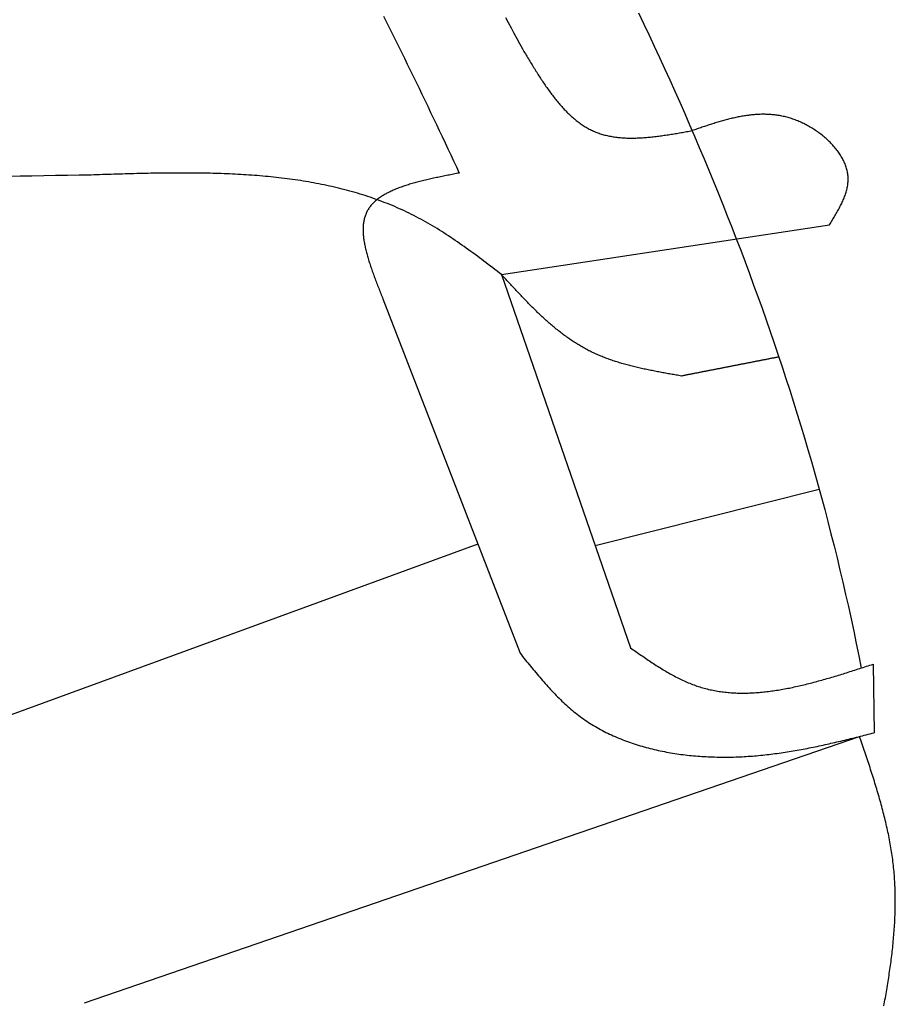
# Model space of a CAD drawing. Extents: x 562 to 7231, y 5467 to 12826.
# Tile 58 of 74: x 5425 to 5926, y 8882 to 9445. Entities that reach past the tile are written whole.
import ezdxf

# ---------------------------------------------------------------- set-up
doc = ezdxf.new("R2010")
doc.units = 0
doc.layers.add('CAR', color=10, linetype='CONTINUOUS')

msp = doc.modelspace()

# ---------------------------------------------------------------- linework, layer by layer
at = {"layer": 'CAR'}
for p, q in [((5700.632, 9299.228), (5888.283, 9327.483)), ((5700.632, 9299.228), (5774.496, 9085.606)), ((5632.838, 9285.278), (5711.299, 9082.462)), ((5754.253, 9144.151), (5882.408, 9176.315)), ((5687.137, 9144.919), (5161.521, 8952.799)), ((5913.283, 9076.263), (5913.84, 9037.01)), ((5462.101, 8882.458), (5905.533, 9034.925))]:
    msp.add_line(p, q, dxfattribs=at)
for points in [[(5633.2, 9446.92, 0), (5634.92, 9443.5, 0), (5636.63, 9440.09, 0), (5638.34, 9436.66, 0), (5640.04, 9433.24, 0), (5641.74, 9429.81, 0), (5643.43, 9426.38, 0), (5645.12, 9422.94, 0), (5646.8, 9419.51, 0), (5648.48, 9416.06, 0), (5650.16, 9412.62, 0), (5651.83, 9409.17, 0), (5653.5, 9405.72, 0), (5655.17, 9402.27, 0), (5656.83, 9398.82, 0), (5658.48, 9395.36, 0), (5660.14, 9391.9, 0), (5661.79, 9388.44, 0), (5663.44, 9384.97, 0), (5665.09, 9381.51, 0), (5666.73, 9378.04, 0), (5668.37, 9374.57, 0), (5670.01, 9371.1, 0), (5671.65, 9367.62, 0), (5673.29, 9364.15, 0), (5674.92, 9360.67, 0), (5676.55, 9357.2, 0)], [(5702.95, 9446.25, 0), (5704.57, 9443.25, 0), (5706.18, 9440.25, 0), (5707.8, 9437.25, 0), (5709.42, 9434.24, 0), (5711.03, 9431.24, 0), (5712.65, 9428.24, 0)], [(5779.12, 9448.76, 0), (5782.14, 9442.42, 0), (5785.14, 9436.07, 0), (5788.11, 9429.7, 0), (5791.07, 9423.33, 0), (5794, 9416.94, 0), (5796.9, 9410.54, 0), (5799.79, 9404.12, 0), (5802.64, 9397.7, 0), (5805.48, 9391.26, 0), (5808.29, 9384.81, 0), (5811.08, 9378.34, 0), (5813.84, 9371.87, 0), (5816.57, 9365.38, 0), (5819.28, 9358.88, 0), (5821.97, 9352.36, 0), (5824.63, 9345.83, 0), (5827.26, 9339.29, 0), (5829.87, 9332.74, 0), (5832.44, 9326.17, 0), (5835, 9319.6, 0), (5837.52, 9313, 0), (5840.02, 9306.4, 0), (5842.49, 9299.78, 0), (5844.93, 9293.15, 0), (5847.34, 9286.51, 0), (5849.72, 9279.85, 0), (5852.08, 9273.18, 0), (5854.4, 9266.5, 0), (5856.7, 9259.81, 0), (5858.96, 9253.1, 0), (5861.2, 9246.38, 0), (5863.4, 9239.64, 0), (5865.57, 9232.9, 0), (5867.72, 9226.13, 0), (5869.83, 9219.36, 0), (5871.91, 9212.57, 0), (5873.96, 9205.77, 0), (5875.97, 9198.96, 0), (5877.95, 9192.13, 0), (5879.9, 9185.29, 0), (5881.82, 9178.44, 0), (5883.7, 9171.57, 0), (5885.56, 9164.7, 0), (5887.37, 9157.8, 0), (5889.15, 9150.9, 0), (5890.9, 9143.98, 0), (5892.62, 9137.04, 0), (5894.29, 9130.1, 0), (5895.94, 9123.14, 0), (5897.54, 9116.16, 0), (5899.12, 9109.18, 0), (5900.65, 9102.17, 0), (5902.15, 9095.16, 0), (5903.61, 9088.13, 0), (5905.04, 9081.09, 0), (5906.43, 9074.04, 0)], [(5712.65, 9428.24, 0), (5713.07, 9427.52, 0), (5713.5, 9426.81, 0), (5713.93, 9426.1, 0), (5714.35, 9425.39, 0), (5714.78, 9424.68, 0), (5715.21, 9423.97, 0), (5715.63, 9423.26, 0), (5716.06, 9422.55, 0), (5716.49, 9421.84, 0), (5716.92, 9421.13, 0), (5717.35, 9420.43, 0), (5717.78, 9419.72, 0), (5718.21, 9419.02, 0), (5718.64, 9418.32, 0), (5719.07, 9417.62, 0), (5719.5, 9416.93, 0), (5719.94, 9416.23, 0), (5720.37, 9415.54, 0), (5720.81, 9414.85, 0), (5721.24, 9414.16, 0), (5721.68, 9413.47, 0), (5722.12, 9412.79, 0), (5722.56, 9412.11, 0), (5723, 9411.43, 0), (5723.45, 9410.76, 0), (5723.89, 9410.09, 0), (5724.34, 9409.42, 0), (5724.78, 9408.75, 0), (5725.23, 9408.09, 0), (5725.68, 9407.44, 0), (5726.13, 9406.78, 0), (5726.59, 9406.13, 0), (5727.04, 9405.49, 0), (5727.5, 9404.85, 0), (5727.96, 9404.21, 0), (5728.42, 9403.58, 0), (5728.88, 9402.95, 0), (5729.35, 9402.33, 0), (5729.82, 9401.71, 0), (5730.29, 9401.09, 0), (5730.76, 9400.48, 0), (5731.23, 9399.88, 0), (5731.71, 9399.28, 0), (5732.19, 9398.69, 0), (5732.67, 9398.1, 0), (5733.16, 9397.52, 0), (5733.64, 9396.95, 0), (5734.13, 9396.38, 0), (5734.62, 9395.81, 0), (5735.12, 9395.26, 0), (5735.62, 9394.71, 0), (5736.12, 9394.16, 0), (5736.62, 9393.62, 0), (5737.13, 9393.09, 0), (5737.63, 9392.57, 0), (5738.15, 9392.05, 0), (5738.66, 9391.54, 0), (5739.18, 9391.04, 0), (5739.7, 9390.54, 0), (5740.23, 9390.05, 0), (5740.76, 9389.57, 0), (5741.29, 9389.1, 0), (5741.82, 9388.64, 0), (5742.36, 9388.18, 0), (5742.91, 9387.73, 0), (5743.45, 9387.29, 0), (5744, 9386.86, 0), (5744.56, 9386.43, 0), (5745.11, 9386.02, 0), (5745.67, 9385.61, 0), (5746.24, 9385.21, 0), (5746.81, 9384.83, 0), (5747.38, 9384.45, 0), (5747.96, 9384.08, 0), (5748.54, 9383.72, 0), (5749.13, 9383.36, 0), (5749.72, 9383.02, 0), (5750.31, 9382.69, 0), (5750.91, 9382.37, 0), (5751.51, 9382.06, 0), (5752.12, 9381.75, 0), (5752.73, 9381.46, 0), (5753.35, 9381.18, 0), (5753.97, 9380.91, 0), (5754.6, 9380.65, 0), (5755.23, 9380.4, 0), (5755.86, 9380.16, 0), (5756.51, 9379.93, 0), (5757.15, 9379.72, 0), (5757.8, 9379.51, 0), (5758.45, 9379.31, 0), (5759.11, 9379.12, 0), (5759.77, 9378.94, 0), (5760.44, 9378.78, 0), (5761.11, 9378.62, 0), (5761.79, 9378.47, 0), (5762.47, 9378.33, 0), (5763.15, 9378.2, 0), (5763.84, 9378.07, 0), (5764.53, 9377.96, 0), (5765.22, 9377.85, 0), (5765.92, 9377.76, 0), (5766.62, 9377.67, 0), (5767.33, 9377.59, 0), (5768.04, 9377.52, 0), (5768.75, 9377.45, 0), (5769.47, 9377.39, 0), (5770.19, 9377.34, 0), (5770.91, 9377.3, 0), (5771.63, 9377.27, 0), (5772.36, 9377.24, 0), (5773.1, 9377.22, 0), (5773.83, 9377.21, 0), (5774.57, 9377.2, 0), (5775.31, 9377.2, 0), (5776.05, 9377.21, 0), (5776.8, 9377.22, 0), (5777.55, 9377.24, 0), (5778.3, 9377.26, 0), (5779.06, 9377.29, 0), (5779.81, 9377.33, 0), (5780.57, 9377.37, 0), (5781.34, 9377.42, 0), (5782.1, 9377.47, 0), (5782.87, 9377.53, 0), (5783.64, 9377.59, 0), (5784.41, 9377.65, 0), (5785.18, 9377.73, 0), (5785.95, 9377.8, 0), (5786.73, 9377.88, 0), (5787.51, 9377.97, 0), (5788.29, 9378.06, 0), (5789.07, 9378.15, 0), (5789.86, 9378.25, 0), (5790.64, 9378.35, 0), (5791.43, 9378.45, 0), (5792.22, 9378.56, 0), (5793.01, 9378.67, 0), (5793.8, 9378.78, 0), (5794.59, 9378.9, 0), (5795.39, 9379.01, 0), (5796.18, 9379.14, 0), (5796.98, 9379.26, 0), (5797.78, 9379.39, 0), (5798.57, 9379.52, 0), (5799.37, 9379.65, 0), (5800.17, 9379.78, 0), (5800.97, 9379.91, 0), (5801.77, 9380.05, 0), (5802.58, 9380.19, 0), (5803.38, 9380.32, 0), (5804.18, 9380.46, 0), (5804.99, 9380.6, 0), (5805.79, 9380.75, 0), (5806.59, 9380.89, 0), (5807.4, 9381.03, 0), (5808.2, 9381.18, 0), (5809.01, 9381.32, 0), (5809.81, 9381.46, 0)], [(5888.28, 9327.48, 0), (5888.68, 9328.14, 0), (5889.08, 9328.79, 0), (5889.47, 9329.44, 0), (5889.87, 9330.09, 0), (5890.26, 9330.74, 0), (5890.65, 9331.39, 0), (5891.04, 9332.05, 0), (5891.42, 9332.7, 0), (5891.8, 9333.35, 0), (5892.18, 9334, 0), (5892.55, 9334.65, 0), (5892.92, 9335.3, 0), (5893.28, 9335.95, 0), (5893.63, 9336.61, 0), (5893.98, 9337.26, 0), (5894.32, 9337.91, 0), (5894.65, 9338.56, 0), (5894.97, 9339.21, 0), (5895.28, 9339.86, 0), (5895.59, 9340.51, 0), (5895.88, 9341.16, 0), (5896.17, 9341.81, 0), (5896.44, 9342.46, 0), (5896.71, 9343.11, 0), (5896.96, 9343.76, 0), (5897.2, 9344.41, 0), (5897.42, 9345.06, 0), (5897.64, 9345.71, 0), (5897.84, 9346.35, 0), (5898.02, 9347, 0), (5898.19, 9347.65, 0), (5898.35, 9348.3, 0), (5898.49, 9348.95, 0), (5898.61, 9349.59, 0), (5898.72, 9350.24, 0), (5898.81, 9350.89, 0), (5898.88, 9351.53, 0), (5898.94, 9352.18, 0), (5898.98, 9352.82, 0), (5898.99, 9353.47, 0), (5898.99, 9354.11, 0), (5898.97, 9354.76, 0), (5898.92, 9355.4, 0), (5898.86, 9356.05, 0), (5898.78, 9356.69, 0), (5898.68, 9357.33, 0), (5898.55, 9357.97, 0), (5898.41, 9358.61, 0), (5898.25, 9359.25, 0), (5898.08, 9359.89, 0), (5897.88, 9360.53, 0), (5897.67, 9361.16, 0), (5897.44, 9361.79, 0), (5897.19, 9362.42, 0), (5896.92, 9363.04, 0), (5896.64, 9363.67, 0), (5896.35, 9364.29, 0), (5896.03, 9364.91, 0), (5895.71, 9365.52, 0), (5895.36, 9366.13, 0), (5895, 9366.74, 0), (5894.63, 9367.35, 0), (5894.25, 9367.95, 0), (5893.84, 9368.54, 0), (5893.43, 9369.14, 0), (5893, 9369.72, 0), (5892.56, 9370.31, 0), (5892.11, 9370.88, 0), (5891.65, 9371.46, 0), (5891.17, 9372.03, 0), (5890.68, 9372.59, 0), (5890.18, 9373.15, 0), (5889.67, 9373.7, 0), (5889.15, 9374.25, 0), (5888.62, 9374.79, 0), (5888.07, 9375.32, 0), (5887.52, 9375.85, 0), (5886.96, 9376.37, 0), (5886.39, 9376.88, 0), (5885.81, 9377.39, 0), (5885.23, 9377.89, 0), (5884.63, 9378.38, 0), (5884.03, 9378.87, 0), (5883.42, 9379.35, 0), (5882.8, 9379.82, 0), (5882.18, 9380.28, 0), (5881.55, 9380.74, 0), (5880.91, 9381.18, 0), (5880.27, 9381.62, 0), (5879.62, 9382.05, 0), (5878.96, 9382.47, 0), (5878.31, 9382.88, 0), (5877.64, 9383.28, 0), (5876.97, 9383.67, 0), (5876.3, 9384.06, 0), (5875.63, 9384.43, 0), (5874.95, 9384.79, 0), (5874.27, 9385.15, 0), (5873.59, 9385.49, 0), (5872.9, 9385.82, 0), (5872.21, 9386.15, 0), (5871.52, 9386.46, 0), (5870.83, 9386.76, 0), (5870.14, 9387.05, 0), (5869.45, 9387.32, 0), (5868.75, 9387.59, 0), (5868.06, 9387.85, 0), (5867.37, 9388.09, 0), (5866.67, 9388.32, 0), (5865.98, 9388.54, 0), (5865.29, 9388.75, 0), (5864.59, 9388.95, 0), (5863.9, 9389.14, 0), (5863.21, 9389.31, 0), (5862.51, 9389.48, 0), (5861.82, 9389.63, 0), (5861.12, 9389.78, 0), (5860.43, 9389.91, 0), (5859.74, 9390.04, 0), (5859.04, 9390.15, 0), (5858.35, 9390.26, 0), (5857.66, 9390.35, 0), (5856.96, 9390.44, 0), (5856.27, 9390.52, 0), (5855.58, 9390.58, 0), (5854.88, 9390.64, 0), (5854.19, 9390.69, 0), (5853.5, 9390.73, 0), (5852.8, 9390.76, 0), (5852.11, 9390.78, 0), (5851.42, 9390.8, 0), (5850.72, 9390.8, 0), (5850.03, 9390.8, 0), (5849.34, 9390.79, 0), (5848.64, 9390.77, 0), (5847.95, 9390.75, 0), (5847.26, 9390.72, 0), (5846.56, 9390.68, 0), (5845.87, 9390.63, 0), (5845.18, 9390.57, 0), (5844.48, 9390.51, 0), (5843.79, 9390.44, 0), (5843.1, 9390.36, 0), (5842.4, 9390.28, 0), (5841.71, 9390.19, 0), (5841.02, 9390.1, 0), (5840.32, 9390, 0), (5839.63, 9389.89, 0), (5838.94, 9389.77, 0), (5838.24, 9389.65, 0), (5837.55, 9389.53, 0), (5836.86, 9389.4, 0), (5836.16, 9389.26, 0), (5835.47, 9389.12, 0), (5834.78, 9388.97, 0), (5834.08, 9388.82, 0), (5833.39, 9388.67, 0), (5832.7, 9388.51, 0), (5832, 9388.34, 0), (5831.31, 9388.17, 0), (5830.62, 9388, 0), (5829.92, 9387.82, 0), (5829.23, 9387.64, 0), (5828.53, 9387.45, 0), (5827.84, 9387.26, 0), (5827.15, 9387.07, 0), (5826.45, 9386.87, 0), (5825.76, 9386.67, 0), (5825.07, 9386.47, 0), (5824.37, 9386.26, 0), (5823.68, 9386.05, 0), (5822.99, 9385.84, 0), (5822.29, 9385.62, 0), (5821.6, 9385.4, 0), (5820.91, 9385.18, 0), (5820.21, 9384.96, 0), (5819.52, 9384.74, 0), (5818.83, 9384.51, 0), (5818.13, 9384.29, 0), (5817.44, 9384.06, 0), (5816.75, 9383.82, 0), (5816.05, 9383.59, 0), (5815.36, 9383.36, 0), (5814.67, 9383.12, 0), (5813.97, 9382.89, 0), (5813.28, 9382.65, 0), (5812.59, 9382.42, 0), (5811.89, 9382.18, 0), (5811.2, 9381.94, 0), (5810.51, 9381.7, 0), (5809.81, 9381.46, 0)], [(5465.88, 9356.07, 0), (5459.12, 9355.96, 0), (5452.36, 9355.84, 0), (5445.6, 9355.73, 0), (5438.84, 9355.61, 0), (5432.08, 9355.49, 0), (5425.33, 9355.38, 0), (5418.57, 9355.26, 0)], [(5700.63, 9299.23, 0), (5699.38, 9300.18, 0), (5698.13, 9301.13, 0), (5696.88, 9302.08, 0), (5695.64, 9303.03, 0), (5694.39, 9303.97, 0), (5693.13, 9304.92, 0), (5691.88, 9305.86, 0), (5690.63, 9306.8, 0), (5689.38, 9307.74, 0), (5688.12, 9308.68, 0), (5686.87, 9309.61, 0), (5685.61, 9310.54, 0), (5684.35, 9311.46, 0), (5683.09, 9312.38, 0), (5681.83, 9313.29, 0), (5680.56, 9314.2, 0), (5679.29, 9315.1, 0), (5678.02, 9316, 0), (5676.75, 9316.89, 0), (5675.48, 9317.78, 0), (5674.2, 9318.66, 0), (5672.92, 9319.53, 0), (5671.64, 9320.39, 0), (5670.35, 9321.24, 0), (5669.06, 9322.09, 0), (5667.77, 9322.93, 0), (5666.48, 9323.75, 0), (5665.18, 9324.57, 0), (5663.87, 9325.38, 0), (5662.57, 9326.18, 0), (5661.26, 9326.97, 0), (5659.94, 9327.75, 0), (5658.62, 9328.51, 0), (5657.3, 9329.27, 0), (5655.97, 9330.01, 0), (5654.64, 9330.74, 0), (5653.3, 9331.46, 0), (5651.95, 9332.17, 0), (5650.61, 9332.86, 0), (5649.26, 9333.54, 0), (5647.9, 9334.21, 0), (5646.54, 9334.87, 0), (5645.17, 9335.51, 0), (5643.8, 9336.14, 0), (5642.42, 9336.76, 0), (5641.04, 9337.37, 0), (5639.66, 9337.97, 0), (5638.27, 9338.56, 0), (5636.88, 9339.13, 0), (5635.48, 9339.69, 0), (5634.08, 9340.25, 0), (5632.67, 9340.79, 0), (5631.26, 9341.32, 0), (5629.85, 9341.84, 0), (5628.43, 9342.34, 0), (5627.01, 9342.84, 0), (5625.58, 9343.33, 0), (5624.15, 9343.81, 0), (5622.71, 9344.27, 0), (5621.28, 9344.73, 0), (5619.83, 9345.17, 0), (5618.39, 9345.61, 0), (5616.94, 9346.03, 0), (5615.48, 9346.45, 0), (5614.02, 9346.86, 0), (5612.56, 9347.25, 0), (5611.1, 9347.64, 0), (5609.63, 9348.02, 0), (5608.16, 9348.38, 0), (5606.68, 9348.74, 0), (5605.2, 9349.09, 0), (5603.72, 9349.43, 0), (5602.23, 9349.76, 0), (5600.74, 9350.09, 0), (5599.25, 9350.4, 0), (5597.75, 9350.7, 0), (5596.25, 9351, 0), (5594.75, 9351.29, 0), (5593.24, 9351.57, 0), (5591.73, 9351.84, 0), (5590.22, 9352.1, 0), (5588.71, 9352.36, 0), (5587.19, 9352.61, 0), (5585.66, 9352.85, 0), (5584.14, 9353.08, 0), (5582.61, 9353.3, 0), (5581.08, 9353.52, 0), (5579.55, 9353.73, 0), (5578.01, 9353.93, 0), (5576.47, 9354.13, 0), (5574.93, 9354.32, 0), (5573.39, 9354.5, 0), (5571.84, 9354.67, 0), (5570.29, 9354.84, 0), (5568.74, 9355, 0), (5567.19, 9355.15, 0), (5565.63, 9355.3, 0), (5564.07, 9355.44, 0), (5562.51, 9355.58, 0), (5560.94, 9355.7, 0), (5559.38, 9355.83, 0), (5557.81, 9355.94, 0), (5556.24, 9356.05, 0), (5554.66, 9356.16, 0), (5553.09, 9356.26, 0), (5551.51, 9356.35, 0), (5549.93, 9356.44, 0), (5548.35, 9356.52, 0), (5546.76, 9356.6, 0), (5545.18, 9356.67, 0), (5543.59, 9356.74, 0), (5542, 9356.8, 0), (5540.41, 9356.86, 0), (5538.82, 9356.92, 0), (5537.22, 9356.96, 0), (5535.62, 9357.01, 0), (5534.03, 9357.05, 0), (5532.43, 9357.08, 0), (5530.82, 9357.11, 0), (5529.22, 9357.14, 0), (5527.62, 9357.16, 0), (5526.01, 9357.18, 0), (5524.4, 9357.2, 0), (5522.79, 9357.21, 0), (5521.18, 9357.22, 0), (5519.57, 9357.22, 0), (5517.96, 9357.22, 0), (5516.34, 9357.22, 0), (5514.73, 9357.21, 0), (5513.11, 9357.2, 0), (5511.49, 9357.19, 0), (5509.87, 9357.18, 0), (5508.25, 9357.16, 0), (5506.63, 9357.14, 0), (5505.01, 9357.12, 0), (5503.39, 9357.09, 0), (5501.76, 9357.07, 0), (5500.14, 9357.04, 0), (5498.51, 9357.01, 0), (5496.88, 9356.97, 0), (5495.26, 9356.94, 0), (5493.63, 9356.9, 0), (5492, 9356.86, 0), (5490.37, 9356.82, 0), (5488.74, 9356.78, 0), (5487.11, 9356.73, 0), (5485.48, 9356.69, 0), (5483.85, 9356.64, 0), (5482.21, 9356.59, 0), (5480.58, 9356.54, 0), (5478.95, 9356.49, 0), (5477.32, 9356.44, 0), (5475.68, 9356.39, 0), (5474.05, 9356.34, 0), (5472.42, 9356.29, 0), (5470.78, 9356.23, 0), (5469.15, 9356.18, 0), (5467.51, 9356.13, 0), (5465.88, 9356.07, 0)], [(5676.55, 9357.2, 0), (5675.73, 9357.04, 0), (5674.9, 9356.88, 0), (5674.08, 9356.71, 0), (5673.25, 9356.55, 0), (5672.43, 9356.39, 0), (5671.61, 9356.23, 0), (5670.78, 9356.07, 0), (5669.96, 9355.91, 0), (5669.14, 9355.74, 0), (5668.32, 9355.58, 0), (5667.51, 9355.41, 0), (5666.69, 9355.25, 0), (5665.88, 9355.08, 0), (5665.07, 9354.91, 0), (5664.26, 9354.74, 0), (5663.46, 9354.57, 0), (5662.65, 9354.4, 0), (5661.85, 9354.23, 0), (5661.06, 9354.05, 0), (5660.26, 9353.88, 0), (5659.47, 9353.7, 0), (5658.68, 9353.52, 0), (5657.9, 9353.33, 0), (5657.12, 9353.15, 0), (5656.34, 9352.96, 0), (5655.57, 9352.77, 0), (5654.81, 9352.58, 0), (5654.04, 9352.39, 0), (5653.29, 9352.19, 0), (5652.53, 9351.99, 0), (5651.78, 9351.79, 0), (5651.04, 9351.59, 0), (5650.3, 9351.38, 0), (5649.57, 9351.17, 0), (5648.84, 9350.96, 0), (5648.12, 9350.74, 0), (5647.41, 9350.53, 0), (5646.7, 9350.3, 0), (5646, 9350.08, 0), (5645.3, 9349.85, 0), (5644.61, 9349.62, 0), (5643.93, 9349.38, 0), (5643.25, 9349.14, 0), (5642.59, 9348.9, 0), (5641.93, 9348.65, 0), (5641.27, 9348.4, 0), (5640.63, 9348.14, 0), (5639.99, 9347.88, 0), (5639.36, 9347.62, 0), (5638.74, 9347.35, 0), (5638.12, 9347.08, 0), (5637.52, 9346.8, 0), (5636.92, 9346.52, 0), (5636.34, 9346.23, 0), (5635.76, 9345.94, 0), (5635.19, 9345.64, 0), (5634.63, 9345.34, 0), (5634.08, 9345.04, 0), (5633.54, 9344.72, 0), (5633.01, 9344.41, 0), (5632.48, 9344.09, 0), (5631.97, 9343.76, 0), (5631.47, 9343.43, 0), (5630.98, 9343.09, 0), (5630.5, 9342.74, 0), (5630.04, 9342.39, 0), (5629.58, 9342.04, 0), (5629.13, 9341.68, 0), (5628.7, 9341.31, 0), (5628.27, 9340.94, 0), (5627.86, 9340.56, 0), (5627.46, 9340.17, 0), (5627.07, 9339.78, 0), (5626.7, 9339.38, 0), (5626.33, 9338.98, 0), (5625.98, 9338.56, 0), (5625.64, 9338.14, 0), (5625.32, 9337.72, 0), (5625.01, 9337.29, 0), (5624.71, 9336.85, 0), (5624.42, 9336.4, 0), (5624.15, 9335.95, 0), (5623.89, 9335.49, 0), (5623.64, 9335.02, 0), (5623.41, 9334.54, 0), (5623.19, 9334.06, 0), (5622.99, 9333.57, 0), (5622.8, 9333.07, 0), (5622.63, 9332.57, 0), (5622.47, 9332.05, 0), (5622.32, 9331.54, 0), (5622.18, 9331.01, 0), (5622.06, 9330.48, 0), (5621.95, 9329.94, 0), (5621.85, 9329.39, 0), (5621.77, 9328.84, 0), (5621.69, 9328.28, 0), (5621.63, 9327.71, 0), (5621.58, 9327.14, 0), (5621.54, 9326.56, 0), (5621.52, 9325.98, 0), (5621.5, 9325.39, 0), (5621.5, 9324.79, 0), (5621.51, 9324.19, 0), (5621.52, 9323.58, 0), (5621.55, 9322.97, 0), (5621.59, 9322.35, 0), (5621.64, 9321.73, 0), (5621.69, 9321.1, 0), (5621.76, 9320.47, 0), (5621.84, 9319.83, 0), (5621.92, 9319.18, 0), (5622.02, 9318.53, 0), (5622.12, 9317.88, 0), (5622.23, 9317.22, 0), (5622.35, 9316.56, 0), (5622.48, 9315.89, 0), (5622.62, 9315.22, 0), (5622.77, 9314.55, 0), (5622.92, 9313.87, 0), (5623.08, 9313.19, 0), (5623.25, 9312.5, 0), (5623.42, 9311.81, 0), (5623.6, 9311.11, 0), (5623.79, 9310.41, 0), (5623.99, 9309.71, 0), (5624.19, 9309.01, 0), (5624.4, 9308.3, 0), (5624.61, 9307.59, 0), (5624.83, 9306.87, 0), (5625.05, 9306.16, 0), (5625.28, 9305.44, 0), (5625.52, 9304.71, 0), (5625.76, 9303.99, 0), (5626.01, 9303.26, 0), (5626.26, 9302.53, 0), (5626.51, 9301.79, 0), (5626.77, 9301.06, 0), (5627.03, 9300.32, 0), (5627.3, 9299.58, 0), (5627.57, 9298.84, 0), (5627.84, 9298.1, 0), (5628.12, 9297.35, 0), (5628.4, 9296.61, 0), (5628.68, 9295.86, 0), (5628.97, 9295.11, 0), (5629.26, 9294.36, 0), (5629.55, 9293.6, 0), (5629.84, 9292.85, 0), (5630.13, 9292.1, 0), (5630.43, 9291.34, 0), (5630.73, 9290.58, 0), (5631.03, 9289.83, 0), (5631.33, 9289.07, 0), (5631.63, 9288.31, 0), (5631.93, 9287.55, 0), (5632.23, 9286.8, 0), (5632.54, 9286.04, 0), (5632.84, 9285.28, 0)], [(5803.72, 9241.09, 0), (5802.95, 9241.23, 0), (5802.18, 9241.36, 0), (5801.41, 9241.49, 0), (5800.63, 9241.63, 0), (5799.86, 9241.76, 0), (5799.09, 9241.89, 0), (5798.32, 9242.03, 0), (5797.55, 9242.16, 0), (5796.77, 9242.3, 0), (5796, 9242.43, 0), (5795.23, 9242.57, 0), (5794.46, 9242.71, 0), (5793.69, 9242.85, 0), (5792.93, 9242.99, 0), (5792.16, 9243.13, 0), (5791.39, 9243.27, 0), (5790.62, 9243.41, 0), (5789.86, 9243.56, 0), (5789.09, 9243.7, 0), (5788.33, 9243.85, 0), (5787.56, 9244, 0), (5786.8, 9244.15, 0), (5786.04, 9244.31, 0), (5785.28, 9244.46, 0), (5784.52, 9244.62, 0), (5783.76, 9244.78, 0), (5783, 9244.94, 0), (5782.24, 9245.1, 0), (5781.49, 9245.26, 0), (5780.73, 9245.43, 0), (5779.98, 9245.6, 0), (5779.23, 9245.77, 0), (5778.48, 9245.95, 0), (5777.73, 9246.12, 0), (5776.98, 9246.3, 0), (5776.24, 9246.49, 0), (5775.49, 9246.67, 0), (5774.75, 9246.86, 0), (5774.01, 9247.05, 0), (5773.27, 9247.25, 0), (5772.53, 9247.44, 0), (5771.79, 9247.65, 0), (5771.06, 9247.85, 0), (5770.33, 9248.06, 0), (5769.6, 9248.27, 0), (5768.87, 9248.48, 0), (5768.14, 9248.7, 0), (5767.42, 9248.92, 0), (5766.69, 9249.15, 0), (5765.97, 9249.38, 0), (5765.25, 9249.61, 0), (5764.54, 9249.85, 0), (5763.82, 9250.09, 0), (5763.11, 9250.34, 0), (5762.4, 9250.59, 0), (5761.69, 9250.85, 0), (5760.99, 9251.11, 0), (5760.29, 9251.37, 0), (5759.59, 9251.64, 0), (5758.89, 9251.91, 0), (5758.19, 9252.19, 0), (5757.5, 9252.47, 0), (5756.81, 9252.76, 0), (5756.12, 9253.05, 0), (5755.44, 9253.35, 0), (5754.76, 9253.65, 0), (5754.08, 9253.96, 0), (5753.4, 9254.27, 0), (5752.73, 9254.59, 0), (5752.06, 9254.92, 0), (5751.39, 9255.25, 0), (5750.73, 9255.58, 0), (5750.06, 9255.93, 0), (5749.41, 9256.27, 0), (5748.75, 9256.62, 0), (5748.1, 9256.98, 0), (5747.45, 9257.35, 0), (5746.8, 9257.71, 0), (5746.16, 9258.09, 0), (5745.52, 9258.47, 0), (5744.88, 9258.85, 0), (5744.24, 9259.24, 0), (5743.61, 9259.63, 0), (5742.98, 9260.03, 0), (5742.35, 9260.44, 0), (5741.72, 9260.84, 0), (5741.1, 9261.26, 0), (5740.48, 9261.68, 0), (5739.86, 9262.1, 0), (5739.25, 9262.52, 0), (5738.63, 9262.96, 0), (5738.02, 9263.39, 0), (5737.41, 9263.83, 0), (5736.81, 9264.28, 0), (5736.2, 9264.73, 0), (5735.6, 9265.18, 0), (5735, 9265.64, 0), (5734.41, 9266.1, 0), (5733.81, 9266.56, 0), (5733.22, 9267.03, 0), (5732.63, 9267.5, 0), (5732.04, 9267.98, 0), (5731.45, 9268.46, 0), (5730.86, 9268.94, 0), (5730.28, 9269.43, 0), (5729.7, 9269.92, 0), (5729.12, 9270.41, 0), (5728.54, 9270.91, 0), (5727.96, 9271.41, 0), (5727.39, 9271.92, 0), (5726.82, 9272.42, 0), (5726.25, 9272.93, 0), (5725.68, 9273.45, 0), (5725.11, 9273.96, 0), (5724.54, 9274.48, 0), (5723.98, 9275, 0), (5723.41, 9275.53, 0), (5722.85, 9276.06, 0), (5722.29, 9276.59, 0), (5721.73, 9277.12, 0), (5721.17, 9277.66, 0), (5720.62, 9278.19, 0), (5720.06, 9278.73, 0), (5719.51, 9279.28, 0), (5718.95, 9279.82, 0), (5718.4, 9280.37, 0), (5717.85, 9280.92, 0), (5717.3, 9281.47, 0), (5716.75, 9282.02, 0), (5716.21, 9282.58, 0), (5715.66, 9283.13, 0), (5715.12, 9283.69, 0), (5714.57, 9284.25, 0), (5714.03, 9284.81, 0), (5713.49, 9285.38, 0), (5712.94, 9285.94, 0), (5712.4, 9286.51, 0), (5711.86, 9287.08, 0), (5711.32, 9287.65, 0), (5710.78, 9288.22, 0), (5710.25, 9288.79, 0), (5709.71, 9289.37, 0), (5709.17, 9289.94, 0), (5708.63, 9290.52, 0), (5708.1, 9291.09, 0), (5707.56, 9291.67, 0), (5707.03, 9292.25, 0), (5706.49, 9292.83, 0), (5705.96, 9293.41, 0), (5705.43, 9293.99, 0), (5704.89, 9294.57, 0), (5704.36, 9295.15, 0), (5703.83, 9295.73, 0), (5703.29, 9296.31, 0), (5702.76, 9296.9, 0), (5702.23, 9297.48, 0), (5701.7, 9298.06, 0), (5701.16, 9298.64, 0), (5700.63, 9299.23, 0)], [(5859.33, 9251.98, 0), (5858.9, 9251.9, 0), (5858.46, 9251.81, 0), (5858.02, 9251.72, 0), (5857.58, 9251.64, 0), (5857.15, 9251.55, 0), (5856.71, 9251.47, 0), (5856.27, 9251.38, 0), (5855.83, 9251.3, 0), (5855.39, 9251.21, 0), (5854.96, 9251.12, 0), (5854.52, 9251.04, 0), (5854.08, 9250.95, 0), (5853.64, 9250.87, 0), (5853.2, 9250.78, 0), (5852.77, 9250.7, 0), (5852.33, 9250.61, 0), (5851.89, 9250.52, 0), (5851.45, 9250.44, 0), (5851.01, 9250.35, 0), (5850.58, 9250.27, 0), (5850.14, 9250.18, 0), (5849.7, 9250.1, 0), (5849.26, 9250.01, 0), (5848.83, 9249.92, 0), (5848.39, 9249.84, 0), (5847.95, 9249.75, 0), (5847.51, 9249.67, 0), (5847.07, 9249.58, 0), (5846.64, 9249.5, 0), (5846.2, 9249.41, 0), (5845.76, 9249.32, 0), (5845.32, 9249.24, 0), (5844.88, 9249.15, 0), (5844.45, 9249.07, 0), (5844.01, 9248.98, 0), (5843.57, 9248.9, 0), (5843.13, 9248.81, 0), (5842.7, 9248.72, 0), (5842.26, 9248.64, 0), (5841.82, 9248.55, 0), (5841.38, 9248.47, 0), (5840.94, 9248.38, 0), (5840.51, 9248.3, 0), (5840.07, 9248.21, 0), (5839.63, 9248.12, 0), (5839.19, 9248.04, 0), (5838.75, 9247.95, 0), (5838.32, 9247.87, 0), (5837.88, 9247.78, 0), (5837.44, 9247.7, 0), (5837, 9247.61, 0), (5836.56, 9247.52, 0), (5836.13, 9247.44, 0), (5835.69, 9247.35, 0), (5835.25, 9247.27, 0), (5834.81, 9247.18, 0), (5834.38, 9247.1, 0), (5833.94, 9247.01, 0), (5833.5, 9246.92, 0), (5833.06, 9246.84, 0), (5832.62, 9246.75, 0), (5832.19, 9246.67, 0), (5831.75, 9246.58, 0), (5831.31, 9246.5, 0), (5830.87, 9246.41, 0), (5830.43, 9246.32, 0), (5830, 9246.24, 0), (5829.56, 9246.15, 0), (5829.12, 9246.07, 0), (5828.68, 9245.98, 0), (5828.24, 9245.89, 0), (5827.81, 9245.81, 0), (5827.37, 9245.72, 0), (5826.93, 9245.64, 0), (5826.49, 9245.55, 0), (5826.06, 9245.47, 0), (5825.62, 9245.38, 0), (5825.18, 9245.29, 0), (5824.74, 9245.21, 0), (5824.3, 9245.12, 0), (5823.87, 9245.04, 0), (5823.43, 9244.95, 0), (5822.99, 9244.87, 0), (5822.55, 9244.78, 0), (5822.11, 9244.69, 0), (5821.68, 9244.61, 0), (5821.24, 9244.52, 0), (5820.8, 9244.44, 0), (5820.36, 9244.35, 0), (5819.93, 9244.27, 0), (5819.49, 9244.18, 0), (5819.05, 9244.09, 0), (5818.61, 9244.01, 0), (5818.17, 9243.92, 0), (5817.74, 9243.84, 0), (5817.3, 9243.75, 0), (5816.86, 9243.67, 0), (5816.42, 9243.58, 0), (5815.98, 9243.49, 0), (5815.55, 9243.41, 0), (5815.11, 9243.32, 0), (5814.67, 9243.24, 0), (5814.23, 9243.15, 0), (5813.79, 9243.07, 0), (5813.36, 9242.98, 0), (5812.92, 9242.89, 0), (5812.48, 9242.81, 0), (5812.04, 9242.72, 0), (5811.61, 9242.64, 0), (5811.17, 9242.55, 0), (5810.73, 9242.47, 0), (5810.29, 9242.38, 0), (5809.85, 9242.29, 0), (5809.42, 9242.21, 0), (5808.98, 9242.12, 0), (5808.54, 9242.04, 0), (5808.1, 9241.95, 0), (5807.66, 9241.87, 0), (5807.23, 9241.78, 0), (5806.79, 9241.69, 0), (5806.35, 9241.61, 0), (5805.91, 9241.52, 0), (5805.47, 9241.44, 0), (5805.04, 9241.35, 0), (5804.6, 9241.27, 0), (5804.16, 9241.18, 0), (5803.72, 9241.09, 0)], [(5774.5, 9085.61, 0), (5775.27, 9085.06, 0), (5776.04, 9084.52, 0), (5776.82, 9083.98, 0), (5777.59, 9083.44, 0), (5778.36, 9082.9, 0), (5779.14, 9082.36, 0), (5779.91, 9081.82, 0), (5780.69, 9081.28, 0), (5781.46, 9080.75, 0), (5782.24, 9080.22, 0), (5783.01, 9079.69, 0), (5783.79, 9079.16, 0), (5784.56, 9078.63, 0), (5785.34, 9078.11, 0), (5786.12, 9077.59, 0), (5786.9, 9077.08, 0), (5787.68, 9076.57, 0), (5788.46, 9076.06, 0), (5789.24, 9075.56, 0), (5790.02, 9075.06, 0), (5790.8, 9074.56, 0), (5791.59, 9074.07, 0), (5792.37, 9073.59, 0), (5793.16, 9073.11, 0), (5793.95, 9072.63, 0), (5794.73, 9072.16, 0), (5795.52, 9071.7, 0), (5796.31, 9071.25, 0), (5797.11, 9070.8, 0), (5797.9, 9070.35, 0), (5798.7, 9069.92, 0), (5799.49, 9069.49, 0), (5800.29, 9069.06, 0), (5801.09, 9068.65, 0), (5801.89, 9068.24, 0), (5802.69, 9067.84, 0), (5803.5, 9067.45, 0), (5804.3, 9067.07, 0), (5805.11, 9066.7, 0), (5805.92, 9066.33, 0), (5806.73, 9065.98, 0), (5807.55, 9065.63, 0), (5808.36, 9065.3, 0), (5809.18, 9064.97, 0), (5810, 9064.65, 0), (5810.82, 9064.35, 0), (5811.65, 9064.05, 0), (5812.47, 9063.76, 0), (5813.3, 9063.49, 0), (5814.13, 9063.23, 0), (5814.96, 9062.97, 0), (5815.8, 9062.73, 0), (5816.63, 9062.5, 0), (5817.47, 9062.27, 0), (5818.31, 9062.06, 0), (5819.16, 9061.86, 0), (5820, 9061.66, 0), (5820.85, 9061.48, 0), (5821.7, 9061.31, 0), (5822.55, 9061.14, 0), (5823.4, 9060.99, 0), (5824.26, 9060.84, 0), (5825.12, 9060.71, 0), (5825.97, 9060.58, 0), (5826.84, 9060.46, 0), (5827.7, 9060.35, 0), (5828.56, 9060.25, 0), (5829.43, 9060.16, 0), (5830.3, 9060.08, 0), (5831.17, 9060, 0), (5832.04, 9059.94, 0), (5832.91, 9059.88, 0), (5833.79, 9059.83, 0), (5834.66, 9059.79, 0), (5835.54, 9059.76, 0), (5836.42, 9059.74, 0), (5837.3, 9059.72, 0), (5838.19, 9059.71, 0), (5839.07, 9059.71, 0), (5839.96, 9059.72, 0), (5840.84, 9059.73, 0), (5841.73, 9059.75, 0), (5842.62, 9059.78, 0), (5843.52, 9059.82, 0), (5844.41, 9059.86, 0), (5845.31, 9059.91, 0), (5846.2, 9059.97, 0), (5847.1, 9060.04, 0), (5848, 9060.11, 0), (5848.9, 9060.18, 0), (5849.81, 9060.27, 0), (5850.71, 9060.36, 0), (5851.61, 9060.46, 0), (5852.52, 9060.56, 0), (5853.43, 9060.67, 0), (5854.34, 9060.79, 0), (5855.25, 9060.91, 0), (5856.16, 9061.04, 0), (5857.07, 9061.17, 0), (5857.99, 9061.31, 0), (5858.9, 9061.46, 0), (5859.82, 9061.61, 0), (5860.73, 9061.76, 0), (5861.65, 9061.93, 0), (5862.57, 9062.09, 0), (5863.49, 9062.27, 0), (5864.41, 9062.44, 0), (5865.34, 9062.62, 0), (5866.26, 9062.81, 0), (5867.18, 9063, 0), (5868.11, 9063.2, 0), (5869.04, 9063.4, 0), (5869.96, 9063.61, 0), (5870.89, 9063.82, 0), (5871.82, 9064.03, 0), (5872.75, 9064.25, 0), (5873.68, 9064.47, 0), (5874.61, 9064.7, 0), (5875.55, 9064.93, 0), (5876.48, 9065.16, 0), (5877.41, 9065.4, 0), (5878.35, 9065.64, 0), (5879.28, 9065.89, 0), (5880.22, 9066.14, 0), (5881.16, 9066.39, 0), (5882.09, 9066.64, 0), (5883.03, 9066.9, 0), (5883.97, 9067.16, 0), (5884.91, 9067.43, 0), (5885.85, 9067.7, 0), (5886.79, 9067.97, 0), (5887.73, 9068.24, 0), (5888.67, 9068.51, 0), (5889.62, 9068.79, 0), (5890.56, 9069.07, 0), (5891.5, 9069.35, 0), (5892.45, 9069.64, 0), (5893.39, 9069.92, 0), (5894.34, 9070.21, 0), (5895.28, 9070.5, 0), (5896.23, 9070.8, 0), (5897.17, 9071.09, 0), (5898.12, 9071.39, 0), (5899.06, 9071.68, 0), (5900.01, 9071.98, 0), (5900.96, 9072.28, 0), (5901.9, 9072.58, 0), (5902.85, 9072.89, 0), (5903.8, 9073.19, 0), (5904.75, 9073.5, 0), (5905.69, 9073.8, 0), (5906.64, 9074.11, 0), (5907.59, 9074.41, 0), (5908.54, 9074.72, 0), (5909.49, 9075.03, 0), (5910.44, 9075.34, 0), (5911.39, 9075.65, 0), (5912.33, 9075.95, 0), (5913.28, 9076.26, 0)], [(5711.3, 9082.46, 0), (5712.04, 9081.54, 0), (5712.78, 9080.62, 0), (5713.53, 9079.7, 0), (5714.27, 9078.78, 0), (5715.02, 9077.86, 0), (5715.76, 9076.94, 0), (5716.51, 9076.02, 0), (5717.26, 9075.1, 0), (5718.01, 9074.19, 0), (5718.76, 9073.28, 0), (5719.51, 9072.37, 0), (5720.27, 9071.47, 0), (5721.03, 9070.57, 0), (5721.79, 9069.67, 0), (5722.55, 9068.77, 0), (5723.32, 9067.88, 0), (5724.08, 9066.99, 0), (5724.86, 9066.11, 0), (5725.63, 9065.23, 0), (5726.41, 9064.36, 0), (5727.19, 9063.49, 0), (5727.98, 9062.63, 0), (5728.77, 9061.77, 0), (5729.57, 9060.92, 0), (5730.37, 9060.08, 0), (5731.17, 9059.24, 0), (5731.98, 9058.41, 0), (5732.8, 9057.58, 0), (5733.62, 9056.77, 0), (5734.45, 9055.96, 0), (5735.28, 9055.16, 0), (5736.12, 9054.36, 0), (5736.96, 9053.58, 0), (5737.81, 9052.8, 0), (5738.67, 9052.03, 0), (5739.53, 9051.27, 0), (5740.4, 9050.52, 0), (5741.28, 9049.78, 0), (5742.16, 9049.05, 0), (5743.05, 9048.33, 0), (5743.95, 9047.62, 0), (5744.86, 9046.93, 0), (5745.78, 9046.24, 0), (5746.7, 9045.56, 0), (5747.63, 9044.9, 0), (5748.57, 9044.24, 0), (5749.52, 9043.6, 0), (5750.48, 9042.97, 0), (5751.44, 9042.35, 0), (5752.42, 9041.74, 0), (5753.4, 9041.14, 0), (5754.38, 9040.55, 0), (5755.38, 9039.97, 0), (5756.38, 9039.41, 0), (5757.39, 9038.85, 0), (5758.41, 9038.31, 0), (5759.43, 9037.78, 0), (5760.46, 9037.25, 0), (5761.49, 9036.74, 0), (5762.54, 9036.24, 0), (5763.59, 9035.75, 0), (5764.64, 9035.27, 0), (5765.7, 9034.8, 0), (5766.77, 9034.34, 0), (5767.84, 9033.89, 0), (5768.92, 9033.45, 0), (5770.01, 9033.02, 0), (5771.1, 9032.6, 0), (5772.2, 9032.19, 0), (5773.3, 9031.79, 0), (5774.4, 9031.4, 0), (5775.51, 9031.01, 0), (5776.63, 9030.64, 0), (5777.75, 9030.28, 0), (5778.88, 9029.93, 0), (5780.01, 9029.59, 0), (5781.14, 9029.26, 0), (5782.28, 9028.94, 0), (5783.42, 9028.62, 0), (5784.57, 9028.32, 0), (5785.72, 9028.02, 0), (5786.87, 9027.74, 0), (5788.03, 9027.46, 0), (5789.19, 9027.19, 0), (5790.36, 9026.93, 0), (5791.52, 9026.69, 0), (5792.7, 9026.44, 0), (5793.87, 9026.21, 0), (5795.05, 9025.99, 0), (5796.23, 9025.78, 0), (5797.41, 9025.57, 0), (5798.59, 9025.37, 0), (5799.78, 9025.19, 0), (5800.97, 9025.01, 0), (5802.16, 9024.83, 0), (5803.35, 9024.67, 0), (5804.55, 9024.52, 0), (5805.75, 9024.37, 0), (5806.95, 9024.23, 0), (5808.15, 9024.1, 0), (5809.35, 9023.98, 0), (5810.55, 9023.87, 0), (5811.75, 9023.76, 0), (5812.96, 9023.66, 0), (5814.16, 9023.57, 0), (5815.37, 9023.49, 0), (5816.58, 9023.42, 0), (5817.79, 9023.35, 0), (5818.99, 9023.29, 0), (5820.2, 9023.24, 0), (5821.41, 9023.2, 0), (5822.62, 9023.16, 0), (5823.83, 9023.13, 0), (5825.04, 9023.11, 0), (5826.24, 9023.09, 0), (5827.45, 9023.09, 0), (5828.66, 9023.09, 0), (5829.86, 9023.09, 0), (5831.07, 9023.11, 0), (5832.27, 9023.13, 0), (5833.47, 9023.15, 0), (5834.67, 9023.19, 0), (5835.87, 9023.23, 0), (5837.07, 9023.28, 0), (5838.27, 9023.33, 0), (5839.46, 9023.39, 0), (5840.66, 9023.46, 0), (5841.85, 9023.54, 0), (5843.04, 9023.62, 0), (5844.22, 9023.71, 0), (5845.41, 9023.8, 0), (5846.59, 9023.9, 0), (5847.77, 9024, 0), (5848.95, 9024.12, 0), (5850.13, 9024.23, 0), (5851.3, 9024.36, 0), (5852.47, 9024.49, 0), (5853.64, 9024.62, 0), (5854.81, 9024.76, 0), (5855.98, 9024.91, 0), (5857.14, 9025.06, 0), (5858.31, 9025.21, 0), (5859.47, 9025.37, 0), (5860.63, 9025.54, 0), (5861.78, 9025.71, 0), (5862.94, 9025.89, 0), (5864.09, 9026.07, 0), (5865.25, 9026.25, 0), (5866.4, 9026.44, 0), (5867.55, 9026.63, 0), (5868.7, 9026.83, 0), (5869.84, 9027.03, 0), (5870.99, 9027.24, 0), (5872.13, 9027.45, 0), (5873.28, 9027.66, 0), (5874.42, 9027.88, 0), (5875.56, 9028.1, 0), (5876.7, 9028.32, 0), (5877.84, 9028.55, 0), (5878.97, 9028.78, 0), (5880.11, 9029.02, 0), (5881.24, 9029.25, 0), (5882.38, 9029.49, 0), (5883.51, 9029.74, 0), (5884.64, 9029.98, 0), (5885.77, 9030.23, 0), (5886.9, 9030.48, 0), (5888.03, 9030.73, 0), (5889.16, 9030.99, 0), (5890.29, 9031.25, 0), (5891.41, 9031.51, 0), (5892.54, 9031.77, 0), (5893.66, 9032.04, 0), (5894.79, 9032.3, 0), (5895.91, 9032.57, 0), (5897.03, 9032.84, 0), (5898.16, 9033.11, 0), (5899.28, 9033.38, 0), (5900.4, 9033.66, 0), (5901.52, 9033.93, 0), (5902.64, 9034.21, 0), (5903.76, 9034.49, 0), (5904.89, 9034.76, 0), (5906.01, 9035.04, 0), (5907.13, 9035.32, 0), (5908.24, 9035.6, 0), (5909.36, 9035.88, 0), (5910.48, 9036.16, 0), (5911.6, 9036.45, 0), (5912.72, 9036.73, 0), (5913.84, 9037.01, 0)], [(5919.42, 8880.78, 0), (5919.64, 8881.93, 0), (5919.85, 8883.09, 0), (5920.05, 8884.25, 0), (5920.26, 8885.41, 0), (5920.46, 8886.56, 0), (5920.67, 8887.72, 0), (5920.86, 8888.88, 0), (5921.06, 8890.03, 0), (5921.25, 8891.19, 0), (5921.45, 8892.35, 0), (5921.63, 8893.5, 0), (5921.82, 8894.66, 0), (5922, 8895.81, 0), (5922.18, 8896.97, 0), (5922.36, 8898.12, 0), (5922.53, 8899.28, 0), (5922.7, 8900.43, 0), (5922.87, 8901.59, 0), (5923.03, 8902.74, 0), (5923.19, 8903.89, 0), (5923.35, 8905.05, 0), (5923.5, 8906.2, 0), (5923.65, 8907.35, 0), (5923.8, 8908.5, 0), (5923.94, 8909.66, 0), (5924.08, 8910.81, 0), (5924.21, 8911.96, 0), (5924.34, 8913.11, 0), (5924.46, 8914.26, 0), (5924.58, 8915.41, 0), (5924.7, 8916.56, 0), (5924.81, 8917.71, 0), (5924.92, 8918.86, 0), (5925.02, 8920.01, 0), (5925.12, 8921.16, 0), (5925.21, 8922.31, 0), (5925.3, 8923.46, 0), (5925.38, 8924.6, 0), (5925.46, 8925.75, 0), (5925.53, 8926.9, 0), (5925.6, 8928.04, 0), (5925.66, 8929.19, 0), (5925.71, 8930.34, 0), (5925.77, 8931.48, 0), (5925.81, 8932.63, 0), (5925.85, 8933.77, 0), (5925.88, 8934.91, 0), (5925.91, 8936.06, 0), (5925.93, 8937.2, 0), (5925.95, 8938.34, 0), (5925.96, 8939.49, 0), (5925.96, 8940.63, 0), (5925.96, 8941.77, 0), (5925.95, 8942.91, 0), (5925.94, 8944.05, 0), (5925.92, 8945.19, 0), (5925.89, 8946.33, 0), (5925.85, 8947.47, 0), (5925.81, 8948.6, 0), (5925.76, 8949.74, 0), (5925.71, 8950.88, 0), (5925.64, 8952.02, 0), (5925.57, 8953.15, 0), (5925.5, 8954.29, 0), (5925.41, 8955.42, 0), (5925.32, 8956.56, 0), (5925.22, 8957.69, 0), (5925.12, 8958.82, 0), (5925, 8959.95, 0), (5924.88, 8961.09, 0), (5924.75, 8962.22, 0), (5924.61, 8963.35, 0), (5924.47, 8964.48, 0), (5924.32, 8965.61, 0), (5924.16, 8966.74, 0), (5923.99, 8967.87, 0), (5923.82, 8968.99, 0), (5923.64, 8970.12, 0), (5923.46, 8971.25, 0), (5923.26, 8972.38, 0), (5923.07, 8973.5, 0), (5922.86, 8974.63, 0), (5922.65, 8975.75, 0), (5922.43, 8976.88, 0), (5922.21, 8978, 0), (5921.98, 8979.12, 0), (5921.74, 8980.25, 0), (5921.5, 8981.37, 0), (5921.25, 8982.49, 0), (5921, 8983.61, 0), (5920.74, 8984.74, 0), (5920.48, 8985.86, 0), (5920.21, 8986.98, 0), (5919.94, 8988.1, 0), (5919.66, 8989.22, 0), (5919.38, 8990.34, 0), (5919.09, 8991.46, 0), (5918.8, 8992.58, 0), (5918.51, 8993.69, 0), (5918.21, 8994.81, 0), (5917.9, 8995.93, 0), (5917.59, 8997.05, 0), (5917.28, 8998.17, 0), (5916.97, 8999.28, 0), (5916.65, 9000.4, 0), (5916.32, 9001.52, 0), (5916, 9002.63, 0), (5915.67, 9003.75, 0), (5915.33, 9004.86, 0), (5915, 9005.98, 0), (5914.66, 9007.09, 0), (5914.31, 9008.21, 0), (5913.97, 9009.32, 0), (5913.62, 9010.44, 0), (5913.27, 9011.55, 0), (5912.92, 9012.67, 0), (5912.56, 9013.78, 0), (5912.21, 9014.89, 0), (5911.85, 9016.01, 0), (5911.49, 9017.12, 0), (5911.12, 9018.24, 0), (5910.76, 9019.35, 0), (5910.39, 9020.46, 0), (5910.02, 9021.57, 0), (5909.65, 9022.69, 0), (5909.28, 9023.8, 0), (5908.91, 9024.91, 0), (5908.54, 9026.03, 0), (5908.17, 9027.14, 0), (5907.79, 9028.25, 0), (5907.42, 9029.36, 0), (5907.04, 9030.48, 0), (5906.66, 9031.59, 0), (5906.29, 9032.7, 0), (5905.91, 9033.81, 0), (5905.53, 9034.92, 0)]]:
    msp.add_polyline3d(points, dxfattribs=at)

doc.saveas('drawing.dxf')
